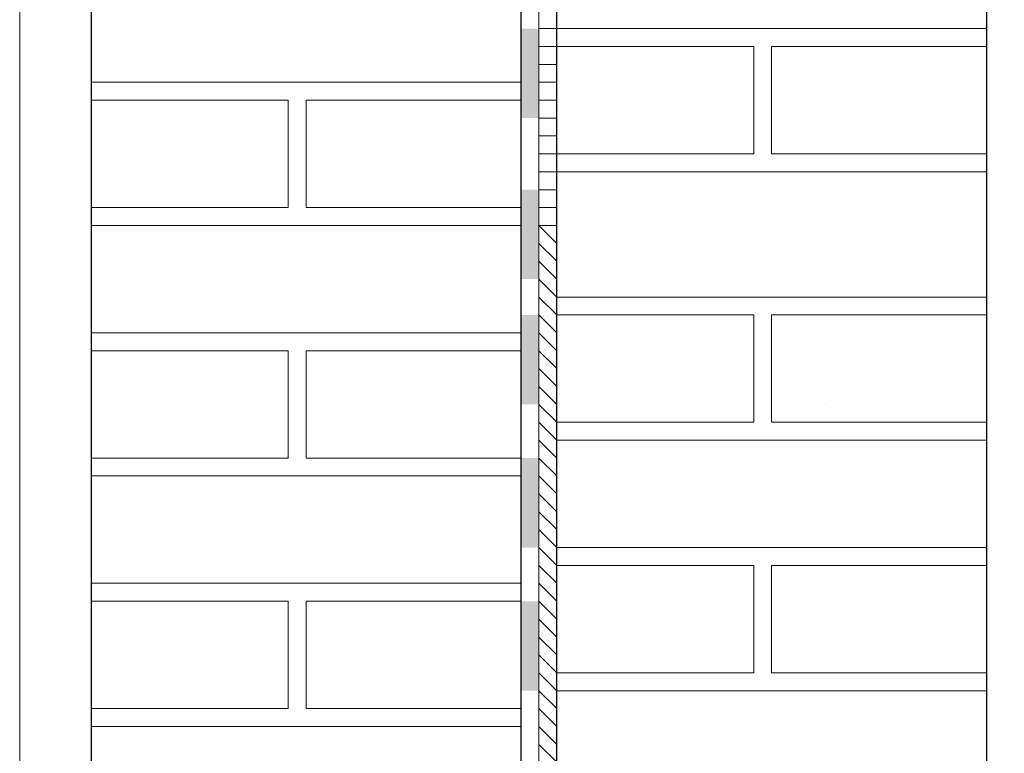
# Model space of a CAD drawing. Header units: metres. Extents: x 5.7 to 89.8, y 4 to 63.5.
# Tile 97 of 256: x 21.789 to 22.319, y 46.52 to 46.915. Entities that reach past the tile are written whole.
import ezdxf

# ---------------------------------------------------------------- set-up
doc = ezdxf.new("R2010")
doc.units = ezdxf.units.M
doc.header["$MEASUREMENT"] = 0
for name, color, linetype in [('PDF17_hatch-borshi', 7, 'Continuous'), ('PDF17_Isogam', 7, 'Continuous'), ('PDF17_Layer5', 7, 'Continuous'), ('PDF17_wall', 7, 'Continuous')]:
    doc.layers.add(name, color=color, linetype=linetype)

msp = doc.modelspace()

# ---------------------------------------------------------------- linework, layer by layer
at = {"layer": 'PDF17_hatch-borshi', "lineweight": 18}
for points in [[(22.30907, 46.91036), (22.07792, 46.91036), (22.06829, 46.91036)], [(22.1935, 46.91036), (22.1935, 46.91036)], [(22.20313, 46.91036), (22.20313, 46.91036)], [(22.21276, 46.91036), (22.21276, 46.91036)], [(22.22239, 46.91036), (22.22239, 46.91036)], [(22.24165, 46.91036), (22.24165, 46.91036)], [(22.26091, 46.91036), (22.26091, 46.91036)], [(22.28981, 46.91036), (22.28981, 46.91036)], [(22.06829, 46.84295), (22.07792, 46.84295), (22.18386, 46.84295), (22.18386, 46.90073), (22.07792, 46.90073), (22.06829, 46.90073)], [(22.07792, 46.90073), (22.07792, 46.90073)], [(22.08755, 46.90073), (22.08755, 46.90073)], [(22.10681, 46.90073), (22.10681, 46.90073)], [(22.10681, 46.90073), (22.10681, 46.90073)], [(22.12608, 46.90073), (22.12608, 46.90073)], [(22.12608, 46.90073), (22.12608, 46.90073)], [(22.12608, 46.90073), (22.12608, 46.90073)], [(22.13571, 46.90073), (22.13571, 46.90073)], [(22.15497, 46.90073), (22.15497, 46.90073)], [(22.15497, 46.90073), (22.15497, 46.90073)], [(22.15497, 46.90073), (22.15497, 46.90073)], [(22.15497, 46.90073), (22.15497, 46.90073)], [(22.1646, 46.90073), (22.1646, 46.90073)], [(22.17423, 46.90073), (22.17423, 46.90073)], [(22.17423, 46.90073), (22.17423, 46.90073)], [(22.18386, 46.90073), (22.18386, 46.90073)], [(22.18386, 46.90073), (22.18386, 46.90073)], [(22.18386, 46.90073), (22.18386, 46.90073)], [(22.30907, 46.84295), (22.1935, 46.84295), (22.1935, 46.90073), (22.30907, 46.90073)], [(22.1935, 46.90073), (22.1935, 46.90073)], [(22.1935, 46.90073), (22.1935, 46.90073)], [(22.20313, 46.90073), (22.20313, 46.90073)], [(22.21276, 46.90073), (22.21276, 46.90073)], [(22.22239, 46.90073), (22.22239, 46.90073)], [(22.23202, 46.90073), (22.23202, 46.90073)], [(22.24165, 46.90073), (22.24165, 46.90073)], [(22.25128, 46.90073), (22.25128, 46.90073)], [(22.26091, 46.90073), (22.26091, 46.90073)], [(22.26091, 46.90073), (22.26091, 46.90073)], [(22.27054, 46.90073), (22.27054, 46.90073)], [(22.28981, 46.90073), (22.28981, 46.90073)], [(22.29944, 46.90073), (22.29944, 46.90073)], [(22.29944, 46.90073), (22.29944, 46.90073)], [(22.29944, 46.90073), (22.29944, 46.90073)], [(22.06829, 46.8911), (22.07792, 46.8911)], [(22.05866, 46.88147), (21.82751, 46.88147)], [(21.95272, 46.88147), (21.95272, 46.88147)], [(21.96235, 46.88147), (21.96235, 46.88147)], [(22.0394, 46.88147), (22.0394, 46.88147)], [(22.06829, 46.88147), (22.07792, 46.88147)], [(22.18386, 46.88147), (22.18386, 46.88147)], [(22.18386, 46.88147), (22.18386, 46.88147)], [(22.18386, 46.88147), (22.18386, 46.88147)], [(21.82751, 46.81405), (21.93345, 46.81405), (21.93345, 46.87184), (21.82751, 46.87184)], [(21.82751, 46.87184), (21.82751, 46.87184)], [(21.83714, 46.87184), (21.83714, 46.87184)], [(21.83714, 46.87184), (21.83714, 46.87184)], [(21.84677, 46.87184), (21.84677, 46.87184)], [(21.8564, 46.87184), (21.8564, 46.87184)], [(21.8564, 46.87184), (21.8564, 46.87184)], [(21.87567, 46.87184), (21.87567, 46.87184)], [(21.8853, 46.87184), (21.8853, 46.87184)], [(21.8853, 46.87184), (21.8853, 46.87184)], [(21.8853, 46.87184), (21.8853, 46.87184)], [(21.89493, 46.87184), (21.89493, 46.87184)], [(21.90456, 46.87184), (21.90456, 46.87184)], [(21.90456, 46.87184), (21.90456, 46.87184)], [(21.91419, 46.87184), (21.91419, 46.87184)], [(21.91419, 46.87184), (21.91419, 46.87184)], [(21.91419, 46.87184), (21.91419, 46.87184)], [(21.92382, 46.87184), (21.92382, 46.87184)], [(21.93345, 46.87184), (21.93345, 46.87184)], [(21.93345, 46.87184), (21.93345, 46.87184)], [(22.05866, 46.87184), (21.94308, 46.87184), (21.94308, 46.81405), (22.05866, 46.81405)], [(21.94308, 46.87184), (21.94308, 46.87184)], [(21.94308, 46.87184), (21.94308, 46.87184)], [(21.94308, 46.87184), (21.94308, 46.87184)], [(21.95272, 46.87184), (21.95272, 46.87184)], [(21.95272, 46.87184), (21.95272, 46.87184)], [(21.96235, 46.87184), (21.96235, 46.87184)], [(21.96235, 46.87184), (21.96235, 46.87184)], [(21.97198, 46.87184), (21.97198, 46.87184)], [(21.98161, 46.87184), (21.98161, 46.87184)], [(21.99124, 46.87184), (21.99124, 46.87184)], [(21.99124, 46.87184), (21.99124, 46.87184)], [(22.0105, 46.87184), (22.0105, 46.87184)], [(22.0105, 46.87184), (22.0105, 46.87184)], [(22.02013, 46.87184), (22.02013, 46.87184)], [(22.02013, 46.87184), (22.02013, 46.87184)], [(22.02976, 46.87184), (22.02976, 46.87184)], [(22.04903, 46.87184), (22.04903, 46.87184)], [(22.04903, 46.87184), (22.04903, 46.87184)], [(22.04903, 46.87184), (22.04903, 46.87184)], [(22.05866, 46.87184), (22.05866, 46.87184)], [(22.06829, 46.87184), (22.07792, 46.87184)], [(22.18386, 46.87184), (22.18386, 46.87184)], [(22.06829, 46.86221), (22.07792, 46.86221)], [(22.18386, 46.86221), (22.18386, 46.86221)], [(22.18386, 46.86221), (22.18386, 46.86221)], [(21.93345, 46.85258), (21.93345, 46.85258)], [(21.93345, 46.85258), (21.93345, 46.85258)], [(21.94308, 46.85258), (21.94308, 46.85258)], [(21.94308, 46.85258), (21.94308, 46.85258)], [(22.06829, 46.85258), (22.07792, 46.85258)], [(21.93345, 46.84295), (21.93345, 46.84295)], [(22.08755, 46.84295), (22.08755, 46.84295)], [(22.12608, 46.84295), (22.12608, 46.84295)], [(22.15497, 46.84295), (22.15497, 46.84295)], [(22.15497, 46.84295), (22.15497, 46.84295)], [(22.17423, 46.84295), (22.17423, 46.84295)], [(22.18386, 46.84295), (22.18386, 46.84295)], [(22.18386, 46.84295), (22.18386, 46.84295)], [(22.18386, 46.84295), (22.18386, 46.84295)], [(22.1935, 46.84295), (22.1935, 46.84295)], [(22.1935, 46.84295), (22.1935, 46.84295)], [(22.20313, 46.84295), (22.20313, 46.84295)], [(22.21276, 46.84295), (22.21276, 46.84295)], [(22.22239, 46.84295), (22.22239, 46.84295)], [(22.22239, 46.84295), (22.22239, 46.84295)], [(22.22239, 46.84295), (22.22239, 46.84295)], [(22.24165, 46.84295), (22.24165, 46.84295)], [(22.26091, 46.84295), (22.26091, 46.84295)], [(22.26091, 46.84295), (22.26091, 46.84295)], [(22.28981, 46.84295), (22.28981, 46.84295)], [(21.94308, 46.83332), (21.94308, 46.83332)], [(21.94308, 46.83332), (21.94308, 46.83332)], [(22.30907, 46.83332), (22.07792, 46.83332), (22.06829, 46.83332)], [(22.08755, 46.83332), (22.08755, 46.83332)], [(22.09718, 46.83332), (22.09718, 46.83332)], [(22.09718, 46.83332), (22.09718, 46.83332)], [(22.10681, 46.83332), (22.10681, 46.83332)], [(22.12608, 46.83332), (22.12608, 46.83332)], [(22.12608, 46.83332), (22.12608, 46.83332)], [(22.13571, 46.83332), (22.13571, 46.83332)], [(22.14534, 46.83332), (22.14534, 46.83332)], [(22.15497, 46.83332), (22.15497, 46.83332)], [(22.15497, 46.83332), (22.15497, 46.83332)], [(22.1646, 46.83332), (22.1646, 46.83332)], [(22.1646, 46.83332), (22.1646, 46.83332)], [(22.17423, 46.83332), (22.17423, 46.83332)], [(22.17423, 46.83332), (22.17423, 46.83332)], [(22.18386, 46.83332), (22.18386, 46.83332)], [(22.20313, 46.83332), (22.20313, 46.83332)], [(22.20313, 46.83332), (22.20313, 46.83332)], [(22.23202, 46.83332), (22.23202, 46.83332)], [(22.23202, 46.83332), (22.23202, 46.83332)], [(22.25128, 46.83332), (22.25128, 46.83332)], [(22.26091, 46.83332), (22.26091, 46.83332)], [(22.28018, 46.83332), (22.28018, 46.83332)], [(22.28981, 46.83332), (22.28981, 46.83332)], [(22.29944, 46.83332), (22.29944, 46.83332)], [(22.29944, 46.83332), (22.29944, 46.83332)], [(22.06829, 46.82368), (22.07792, 46.82368)], [(21.84677, 46.81405), (21.84677, 46.81405)], [(21.87567, 46.81405), (21.87567, 46.81405)], [(21.91419, 46.81405), (21.91419, 46.81405)], [(21.93345, 46.81405), (21.93345, 46.81405)], [(21.94308, 46.81405), (21.94308, 46.81405)], [(21.94308, 46.81405), (21.94308, 46.81405)], [(21.94308, 46.81405), (21.94308, 46.81405)], [(21.95272, 46.81405), (21.95272, 46.81405)], [(21.96235, 46.81405), (21.96235, 46.81405)], [(21.97198, 46.81405), (21.97198, 46.81405)], [(21.97198, 46.81405), (21.97198, 46.81405)], [(21.98161, 46.81405), (21.98161, 46.81405)], [(21.98161, 46.81405), (21.98161, 46.81405)], [(22.00087, 46.81405), (22.00087, 46.81405)], [(22.02013, 46.81405), (22.02013, 46.81405)], [(22.0394, 46.81405), (22.0394, 46.81405)], [(22.06829, 46.81405), (22.07792, 46.81405)], [(21.82751, 46.80442), (22.05866, 46.80442)], [(21.83714, 46.80442), (21.83714, 46.80442)], [(21.84677, 46.80442), (21.84677, 46.80442)], [(21.8564, 46.80442), (21.8564, 46.80442)], [(21.86603, 46.80442), (21.86603, 46.80442)], [(21.87567, 46.80442), (21.87567, 46.80442)], [(21.8853, 46.80442), (21.8853, 46.80442)], [(21.8853, 46.80442), (21.8853, 46.80442)], [(21.89493, 46.80442), (21.89493, 46.80442)], [(21.90456, 46.80442), (21.90456, 46.80442)], [(21.90456, 46.80442), (21.90456, 46.80442)], [(21.90456, 46.80442), (21.90456, 46.80442)], [(21.91419, 46.80442), (21.91419, 46.80442)], [(21.91419, 46.80442), (21.91419, 46.80442)], [(21.92382, 46.80442), (21.92382, 46.80442)], [(21.93345, 46.80442), (21.93345, 46.80442)], [(21.93345, 46.80442), (21.93345, 46.80442)], [(21.93345, 46.80442), (21.93345, 46.80442)], [(21.94308, 46.80442), (21.94308, 46.80442)], [(21.95272, 46.80442), (21.95272, 46.80442)], [(21.95272, 46.80442), (21.95272, 46.80442)], [(21.96235, 46.80442), (21.96235, 46.80442)], [(21.98161, 46.80442), (21.98161, 46.80442)], [(21.98161, 46.80442), (21.98161, 46.80442)], [(22.0105, 46.80442), (22.0105, 46.80442)], [(22.0105, 46.80442), (22.0105, 46.80442)], [(22.02013, 46.80442), (22.02013, 46.80442)], [(22.02976, 46.80442), (22.02976, 46.80442)], [(22.0394, 46.80442), (22.0394, 46.80442)], [(22.04903, 46.80442), (22.04903, 46.80442)], [(22.04903, 46.80442), (22.04903, 46.80442)], [(22.07792, 46.80442), (22.06829, 46.80442), (22.07792, 46.79479)], [(22.06829, 46.79479), (22.07792, 46.78516)], [(22.06829, 46.78516), (22.07792, 46.77553)], [(22.30907, 46.7659), (22.07792, 46.7659), (22.06829, 46.77553)], [(22.06829, 46.70811), (22.07792, 46.69848), (22.18386, 46.69848), (22.18386, 46.75627), (22.07792, 46.75627), (22.06829, 46.7659)], [(22.07792, 46.7659), (22.07792, 46.7659)], [(22.07792, 46.7659), (22.07792, 46.7659)], [(22.08755, 46.7659), (22.08755, 46.7659)], [(22.10681, 46.7659), (22.10681, 46.7659)], [(22.10681, 46.7659), (22.10681, 46.7659)], [(22.12608, 46.7659), (22.12608, 46.7659)], [(22.12608, 46.7659), (22.12608, 46.7659)], [(22.12608, 46.7659), (22.12608, 46.7659)], [(22.15497, 46.7659), (22.15497, 46.7659)], [(22.15497, 46.7659), (22.15497, 46.7659)], [(22.15497, 46.7659), (22.15497, 46.7659)], [(22.15497, 46.7659), (22.15497, 46.7659)], [(22.1646, 46.7659), (22.1646, 46.7659)], [(22.17423, 46.7659), (22.17423, 46.7659)], [(22.17423, 46.7659), (22.17423, 46.7659)], [(22.18386, 46.7659), (22.18386, 46.7659)], [(22.18386, 46.7659), (22.18386, 46.7659)], [(22.1935, 46.7659), (22.1935, 46.7659)], [(22.1935, 46.7659), (22.1935, 46.7659)], [(22.1935, 46.7659), (22.1935, 46.7659)], [(22.20313, 46.7659), (22.20313, 46.7659)], [(22.21276, 46.7659), (22.21276, 46.7659)], [(22.21276, 46.7659), (22.21276, 46.7659)], [(22.22239, 46.7659), (22.22239, 46.7659)], [(22.22239, 46.7659), (22.22239, 46.7659)], [(22.23202, 46.7659), (22.23202, 46.7659)], [(22.24165, 46.7659), (22.24165, 46.7659)], [(22.24165, 46.7659), (22.24165, 46.7659)], [(22.26091, 46.7659), (22.26091, 46.7659)], [(22.26091, 46.7659), (22.26091, 46.7659)], [(22.26091, 46.7659), (22.26091, 46.7659)], [(22.28981, 46.7659), (22.28981, 46.7659)], [(22.28981, 46.7659), (22.28981, 46.7659)], [(22.29944, 46.7659), (22.29944, 46.7659)], [(22.06829, 46.75627), (22.07792, 46.74663)], [(22.13571, 46.75627), (22.13571, 46.75627)], [(22.15497, 46.75627), (22.15497, 46.75627)], [(22.18386, 46.75627), (22.18386, 46.75627)], [(22.30907, 46.69848), (22.1935, 46.69848), (22.1935, 46.75627), (22.30907, 46.75627)], [(22.20313, 46.75627), (22.20313, 46.75627)], [(22.25128, 46.75627), (22.25128, 46.75627)], [(22.27054, 46.75627), (22.27054, 46.75627)], [(22.29944, 46.75627), (22.29944, 46.75627)], [(22.29944, 46.75627), (22.29944, 46.75627)], [(22.05866, 46.74663), (21.82751, 46.74663)], [(21.95272, 46.74663), (21.95272, 46.74663)], [(21.96235, 46.74663), (21.96235, 46.74663)], [(21.97198, 46.74663), (21.97198, 46.74663)], [(21.99124, 46.74663), (21.99124, 46.74663)], [(22.02013, 46.74663), (22.02013, 46.74663)], [(22.0394, 46.74663), (22.0394, 46.74663)], [(22.06829, 46.74663), (22.07792, 46.737)], [(22.18386, 46.74663), (22.18386, 46.74663)], [(21.82751, 46.67922), (21.93345, 46.67922), (21.93345, 46.737), (21.82751, 46.737)], [(21.82751, 46.737), (21.82751, 46.737)], [(21.83714, 46.737), (21.83714, 46.737)], [(21.83714, 46.737), (21.83714, 46.737)], [(21.84677, 46.737), (21.84677, 46.737)], [(21.8564, 46.737), (21.8564, 46.737)], [(21.8564, 46.737), (21.8564, 46.737)], [(21.87567, 46.737), (21.87567, 46.737)], [(21.8853, 46.737), (21.8853, 46.737)], [(21.8853, 46.737), (21.8853, 46.737)], [(21.8853, 46.737), (21.8853, 46.737)], [(21.89493, 46.737), (21.89493, 46.737)], [(21.90456, 46.737), (21.90456, 46.737)], [(21.90456, 46.737), (21.90456, 46.737)], [(21.91419, 46.737), (21.91419, 46.737)], [(21.91419, 46.737), (21.91419, 46.737)], [(21.91419, 46.737), (21.91419, 46.737)], [(21.92382, 46.737), (21.92382, 46.737)], [(21.93345, 46.737), (21.93345, 46.737)], [(21.93345, 46.737), (21.93345, 46.737)], [(22.05866, 46.737), (21.94308, 46.737), (21.94308, 46.67922), (22.05866, 46.67922)], [(21.94308, 46.737), (21.94308, 46.737)], [(21.94308, 46.737), (21.94308, 46.737)], [(21.94308, 46.737), (21.94308, 46.737)], [(21.95272, 46.737), (21.95272, 46.737)], [(21.96235, 46.737), (21.96235, 46.737)], [(21.96235, 46.737), (21.96235, 46.737)], [(21.98161, 46.737), (21.98161, 46.737)], [(21.99124, 46.737), (21.99124, 46.737)], [(22.0105, 46.737), (22.0105, 46.737)], [(22.0105, 46.737), (22.0105, 46.737)], [(22.02013, 46.737), (22.02013, 46.737)], [(22.02976, 46.737), (22.02976, 46.737)], [(22.04903, 46.737), (22.04903, 46.737)], [(22.04903, 46.737), (22.04903, 46.737)], [(22.04903, 46.737), (22.04903, 46.737)], [(22.05866, 46.737), (22.05866, 46.737)], [(22.06829, 46.737), (22.07792, 46.72737)], [(22.18386, 46.737), (22.18386, 46.737)], [(22.18386, 46.737), (22.18386, 46.737)], [(22.06829, 46.72737), (22.07792, 46.71774)], [(22.18386, 46.72737), (22.18386, 46.72737)], [(22.18386, 46.72737), (22.18386, 46.72737)], [(21.93345, 46.71774), (21.93345, 46.71774)], [(21.93345, 46.71774), (21.93345, 46.71774)], [(21.94308, 46.71774), (21.94308, 46.71774)], [(21.94308, 46.71774), (21.94308, 46.71774)], [(22.06829, 46.71774), (22.07792, 46.70811)], [(21.93345, 46.70811), (21.93345, 46.70811)], [(22.18386, 46.70811), (22.18386, 46.70811)], [(22.18386, 46.70811), (22.18386, 46.70811)], [(22.18386, 46.70811), (22.18386, 46.70811)], [(22.22239, 46.70811), (22.22239, 46.70811)], [(21.94308, 46.69848), (21.94308, 46.69848)], [(21.94308, 46.69848), (21.94308, 46.69848)], [(22.30907, 46.68885), (22.07792, 46.68885), (22.06829, 46.69848)], [(22.08755, 46.69848), (22.08755, 46.69848)], [(22.08755, 46.69848), (22.08755, 46.69848)], [(22.09718, 46.69848), (22.09718, 46.69848)], [(22.09718, 46.69848), (22.09718, 46.69848)], [(22.10681, 46.69848), (22.10681, 46.69848)], [(22.12608, 46.69848), (22.12608, 46.69848)], [(22.12608, 46.69848), (22.12608, 46.69848)], [(22.12608, 46.69848), (22.12608, 46.69848)], [(22.15497, 46.69848), (22.15497, 46.69848)], [(22.15497, 46.69848), (22.15497, 46.69848)], [(22.15497, 46.69848), (22.15497, 46.69848)], [(22.15497, 46.69848), (22.15497, 46.69848)], [(22.1646, 46.69848), (22.1646, 46.69848)], [(22.17423, 46.69848), (22.17423, 46.69848)], [(22.17423, 46.69848), (22.17423, 46.69848)], [(22.17423, 46.69848), (22.17423, 46.69848)], [(22.18386, 46.69848), (22.18386, 46.69848)], [(22.1935, 46.69848), (22.1935, 46.69848)], [(22.1935, 46.69848), (22.1935, 46.69848)], [(22.20313, 46.69848), (22.20313, 46.69848)], [(22.20313, 46.69848), (22.20313, 46.69848)], [(22.21276, 46.69848), (22.21276, 46.69848)], [(22.22239, 46.69848), (22.22239, 46.69848)], [(22.22239, 46.69848), (22.22239, 46.69848)], [(22.22239, 46.69848), (22.22239, 46.69848)], [(22.23202, 46.69848), (22.23202, 46.69848)], [(22.23202, 46.69848), (22.23202, 46.69848)], [(22.24165, 46.69848), (22.24165, 46.69848)], [(22.26091, 46.69848), (22.26091, 46.69848)], [(22.26091, 46.69848), (22.26091, 46.69848)], [(22.26091, 46.69848), (22.26091, 46.69848)], [(22.28981, 46.69848), (22.28981, 46.69848)], [(22.28981, 46.69848), (22.28981, 46.69848)], [(22.29944, 46.69848), (22.29944, 46.69848)], [(21.93345, 46.68885), (21.93345, 46.68885)], [(22.06829, 46.68885), (22.07792, 46.67922)], [(22.13571, 46.68885), (22.13571, 46.68885)], [(22.14534, 46.68885), (22.14534, 46.68885)], [(22.1646, 46.68885), (22.1646, 46.68885)], [(22.20313, 46.68885), (22.20313, 46.68885)], [(22.25128, 46.68885), (22.25128, 46.68885)], [(22.28018, 46.68885), (22.28018, 46.68885)], [(22.29944, 46.68885), (22.29944, 46.68885)], [(21.84677, 46.67922), (21.84677, 46.67922)], [(21.86603, 46.67922), (21.86603, 46.67922)], [(21.87567, 46.67922), (21.87567, 46.67922)], [(21.90456, 46.67922), (21.90456, 46.67922)], [(21.91419, 46.67922), (21.91419, 46.67922)], [(21.93345, 46.67922), (21.93345, 46.67922)], [(21.94308, 46.67922), (21.94308, 46.67922)], [(21.94308, 46.67922), (21.94308, 46.67922)], [(21.94308, 46.67922), (21.94308, 46.67922)], [(21.95272, 46.67922), (21.95272, 46.67922)], [(21.95272, 46.67922), (21.95272, 46.67922)], [(21.96235, 46.67922), (21.96235, 46.67922)], [(21.97198, 46.67922), (21.97198, 46.67922)], [(21.97198, 46.67922), (21.97198, 46.67922)], [(21.98161, 46.67922), (21.98161, 46.67922)], [(21.98161, 46.67922), (21.98161, 46.67922)], [(22.00087, 46.67922), (22.00087, 46.67922)], [(22.02013, 46.67922), (22.02013, 46.67922)], [(22.02013, 46.67922), (22.02013, 46.67922)], [(22.0394, 46.67922), (22.0394, 46.67922)], [(22.04903, 46.67922), (22.04903, 46.67922)], [(22.06829, 46.67922), (22.07792, 46.66958)], [(21.82751, 46.66958), (22.05866, 46.66958)], [(21.83714, 46.66958), (21.83714, 46.66958)], [(21.84677, 46.66958), (21.84677, 46.66958)], [(21.8564, 46.66958), (21.8564, 46.66958)], [(21.87567, 46.66958), (21.87567, 46.66958)], [(21.8853, 46.66958), (21.8853, 46.66958)], [(21.8853, 46.66958), (21.8853, 46.66958)], [(21.89493, 46.66958), (21.89493, 46.66958)], [(21.90456, 46.66958), (21.90456, 46.66958)], [(21.90456, 46.66958), (21.90456, 46.66958)], [(21.91419, 46.66958), (21.91419, 46.66958)], [(21.92382, 46.66958), (21.92382, 46.66958)], [(21.93345, 46.66958), (21.93345, 46.66958)], [(21.93345, 46.66958), (21.93345, 46.66958)], [(21.94308, 46.66958), (21.94308, 46.66958)], [(21.95272, 46.66958), (21.95272, 46.66958)], [(21.96235, 46.66958), (21.96235, 46.66958)], [(21.98161, 46.66958), (21.98161, 46.66958)], [(22.0105, 46.66958), (22.0105, 46.66958)], [(22.0105, 46.66958), (22.0105, 46.66958)], [(22.02976, 46.66958), (22.02976, 46.66958)], [(22.0394, 46.66958), (22.0394, 46.66958)], [(22.04903, 46.66958), (22.04903, 46.66958)], [(22.04903, 46.66958), (22.04903, 46.66958)], [(22.06829, 46.66958), (22.07792, 46.65995)], [(22.06829, 46.65995), (22.07792, 46.65032)], [(22.06829, 46.65032), (22.07792, 46.64069)], [(22.30907, 46.63106), (22.07792, 46.63106), (22.06829, 46.64069)], [(22.06829, 46.57327), (22.07792, 46.56364), (22.18386, 46.56364), (22.18386, 46.62143), (22.07792, 46.62143), (22.06829, 46.63106)], [(22.08755, 46.63106), (22.08755, 46.63106)], [(22.15497, 46.63106), (22.15497, 46.63106)], [(22.17423, 46.63106), (22.17423, 46.63106)], [(22.18386, 46.63106), (22.18386, 46.63106)], [(22.1935, 46.63106), (22.1935, 46.63106)], [(22.1935, 46.63106), (22.1935, 46.63106)], [(22.20313, 46.63106), (22.20313, 46.63106)], [(22.21276, 46.63106), (22.21276, 46.63106)], [(22.22239, 46.63106), (22.22239, 46.63106)], [(22.24165, 46.63106), (22.24165, 46.63106)], [(22.26091, 46.63106), (22.26091, 46.63106)], [(22.28981, 46.63106), (22.28981, 46.63106)], [(22.06829, 46.62143), (22.07792, 46.6118)], [(22.07792, 46.62143), (22.07792, 46.62143)], [(22.08755, 46.62143), (22.08755, 46.62143)], [(22.10681, 46.62143), (22.10681, 46.62143)], [(22.10681, 46.62143), (22.10681, 46.62143)], [(22.12608, 46.62143), (22.12608, 46.62143)], [(22.12608, 46.62143), (22.12608, 46.62143)], [(22.12608, 46.62143), (22.12608, 46.62143)], [(22.13571, 46.62143), (22.13571, 46.62143)], [(22.15497, 46.62143), (22.15497, 46.62143)], [(22.15497, 46.62143), (22.15497, 46.62143)], [(22.15497, 46.62143), (22.15497, 46.62143)], [(22.1646, 46.62143), (22.1646, 46.62143)], [(22.17423, 46.62143), (22.17423, 46.62143)], [(22.18386, 46.62143), (22.18386, 46.62143)], [(22.18386, 46.62143), (22.18386, 46.62143)], [(22.18386, 46.62143), (22.18386, 46.62143)], [(22.30907, 46.56364), (22.1935, 46.56364), (22.1935, 46.62143), (22.30907, 46.62143)], [(22.1935, 46.62143), (22.1935, 46.62143)], [(22.20313, 46.62143), (22.20313, 46.62143)], [(22.21276, 46.62143), (22.21276, 46.62143)], [(22.22239, 46.62143), (22.22239, 46.62143)], [(22.23202, 46.62143), (22.23202, 46.62143)], [(22.24165, 46.62143), (22.24165, 46.62143)], [(22.25128, 46.62143), (22.25128, 46.62143)], [(22.26091, 46.62143), (22.26091, 46.62143)], [(22.26091, 46.62143), (22.26091, 46.62143)], [(22.27054, 46.62143), (22.27054, 46.62143)], [(22.28981, 46.62143), (22.28981, 46.62143)], [(22.29944, 46.62143), (22.29944, 46.62143)], [(22.29944, 46.62143), (22.29944, 46.62143)], [(22.29944, 46.62143), (22.29944, 46.62143)], [(22.05866, 46.6118), (21.82751, 46.6118)], [(21.83714, 46.6118), (21.83714, 46.6118)], [(21.8564, 46.6118), (21.8564, 46.6118)], [(21.87567, 46.6118), (21.87567, 46.6118)], [(21.8853, 46.6118), (21.8853, 46.6118)], [(21.90456, 46.6118), (21.90456, 46.6118)], [(21.92382, 46.6118), (21.92382, 46.6118)], [(21.94308, 46.6118), (21.94308, 46.6118)], [(21.95272, 46.6118), (21.95272, 46.6118)], [(21.95272, 46.6118), (21.95272, 46.6118)], [(21.96235, 46.6118), (21.96235, 46.6118)], [(21.97198, 46.6118), (21.97198, 46.6118)], [(21.99124, 46.6118), (21.99124, 46.6118)], [(22.02013, 46.6118), (22.02013, 46.6118)], [(22.0394, 46.6118), (22.0394, 46.6118)], [(22.06829, 46.6118), (22.07792, 46.60217)], [(21.82751, 46.54438), (21.93345, 46.54438), (21.93345, 46.60217), (21.82751, 46.60217)], [(21.82751, 46.60217), (21.82751, 46.60217)], [(21.83714, 46.60217), (21.83714, 46.60217)], [(21.84677, 46.60217), (21.84677, 46.60217)], [(21.8564, 46.60217), (21.8564, 46.60217)], [(21.8853, 46.60217), (21.8853, 46.60217)], [(21.8853, 46.60217), (21.8853, 46.60217)], [(21.89493, 46.60217), (21.89493, 46.60217)], [(21.90456, 46.60217), (21.90456, 46.60217)], [(21.91419, 46.60217), (21.91419, 46.60217)], [(21.91419, 46.60217), (21.91419, 46.60217)], [(21.91419, 46.60217), (21.91419, 46.60217)], [(21.93345, 46.60217), (21.93345, 46.60217)], [(21.93345, 46.60217), (21.93345, 46.60217)], [(22.05866, 46.60217), (21.94308, 46.60217), (21.94308, 46.54438), (22.05866, 46.54438)], [(21.94308, 46.60217), (21.94308, 46.60217)], [(21.94308, 46.60217), (21.94308, 46.60217)], [(21.96235, 46.60217), (21.96235, 46.60217)], [(21.96235, 46.60217), (21.96235, 46.60217)], [(21.98161, 46.60217), (21.98161, 46.60217)], [(21.99124, 46.60217), (21.99124, 46.60217)], [(22.0105, 46.60217), (22.0105, 46.60217)], [(22.0105, 46.60217), (22.0105, 46.60217)], [(22.02013, 46.60217), (22.02013, 46.60217)], [(22.02976, 46.60217), (22.02976, 46.60217)], [(22.04903, 46.60217), (22.04903, 46.60217)], [(22.04903, 46.60217), (22.04903, 46.60217)], [(22.04903, 46.60217), (22.04903, 46.60217)], [(22.05866, 46.60217), (22.05866, 46.60217)], [(22.06829, 46.60217), (22.07792, 46.59254)], [(22.18386, 46.60217), (22.18386, 46.60217)], [(22.18386, 46.60217), (22.18386, 46.60217)], [(22.18386, 46.60217), (22.18386, 46.60217)], [(22.06829, 46.59254), (22.07792, 46.5829)], [(22.18386, 46.59254), (22.18386, 46.59254)], [(21.93345, 46.5829), (21.93345, 46.5829)], [(21.93345, 46.5829), (21.93345, 46.5829)], [(21.94308, 46.5829), (21.94308, 46.5829)], [(21.94308, 46.5829), (21.94308, 46.5829)], [(22.06829, 46.5829), (22.07792, 46.57327)], [(22.18386, 46.5829), (22.18386, 46.5829)], [(21.93345, 46.57327), (21.93345, 46.57327)], [(21.94308, 46.57327), (21.94308, 46.57327)], [(22.18386, 46.57327), (22.18386, 46.57327)], [(22.18386, 46.57327), (22.18386, 46.57327)], [(22.18386, 46.57327), (22.18386, 46.57327)], [(21.94308, 46.56364), (21.94308, 46.56364)], [(22.30907, 46.55401), (22.07792, 46.55401), (22.06829, 46.56364)], [(22.08755, 46.56364), (22.08755, 46.56364)], [(22.08755, 46.56364), (22.08755, 46.56364)], [(22.10681, 46.56364), (22.10681, 46.56364)], [(22.12608, 46.56364), (22.12608, 46.56364)], [(22.12608, 46.56364), (22.12608, 46.56364)], [(22.15497, 46.56364), (22.15497, 46.56364)], [(22.15497, 46.56364), (22.15497, 46.56364)], [(22.17423, 46.56364), (22.17423, 46.56364)], [(22.18386, 46.56364), (22.18386, 46.56364)], [(22.18386, 46.56364), (22.18386, 46.56364)], [(22.1935, 46.56364), (22.1935, 46.56364)], [(22.1935, 46.56364), (22.1935, 46.56364)], [(22.20313, 46.56364), (22.20313, 46.56364)], [(22.21276, 46.56364), (22.21276, 46.56364)], [(22.22239, 46.56364), (22.22239, 46.56364)], [(22.22239, 46.56364), (22.22239, 46.56364)], [(22.22239, 46.56364), (22.22239, 46.56364)], [(22.23202, 46.56364), (22.23202, 46.56364)], [(22.24165, 46.56364), (22.24165, 46.56364)], [(22.26091, 46.56364), (22.26091, 46.56364)], [(22.26091, 46.56364), (22.26091, 46.56364)], [(22.28981, 46.56364), (22.28981, 46.56364)], [(22.29944, 46.56364), (22.29944, 46.56364)], [(21.93345, 46.55401), (21.93345, 46.55401)], [(21.94308, 46.55401), (21.94308, 46.55401)], [(21.94308, 46.55401), (21.94308, 46.55401)], [(21.94308, 46.55401), (21.94308, 46.55401)], [(22.06829, 46.55401), (22.07792, 46.54438)], [(22.09718, 46.55401), (22.09718, 46.55401)], [(22.09718, 46.55401), (22.09718, 46.55401)], [(22.12608, 46.55401), (22.12608, 46.55401)], [(22.13571, 46.55401), (22.13571, 46.55401)], [(22.14534, 46.55401), (22.14534, 46.55401)], [(22.15497, 46.55401), (22.15497, 46.55401)], [(22.15497, 46.55401), (22.15497, 46.55401)], [(22.1646, 46.55401), (22.1646, 46.55401)], [(22.1646, 46.55401), (22.1646, 46.55401)], [(22.17423, 46.55401), (22.17423, 46.55401)], [(22.17423, 46.55401), (22.17423, 46.55401)], [(22.18386, 46.55401), (22.18386, 46.55401)], [(22.20313, 46.55401), (22.20313, 46.55401)], [(22.20313, 46.55401), (22.20313, 46.55401)], [(22.23202, 46.55401), (22.23202, 46.55401)], [(22.25128, 46.55401), (22.25128, 46.55401)], [(22.26091, 46.55401), (22.26091, 46.55401)], [(22.28018, 46.55401), (22.28018, 46.55401)], [(22.28981, 46.55401), (22.28981, 46.55401)], [(22.29944, 46.55401), (22.29944, 46.55401)], [(22.29944, 46.55401), (22.29944, 46.55401)], [(21.83714, 46.54438), (21.83714, 46.54438)], [(21.84677, 46.54438), (21.84677, 46.54438)], [(21.86603, 46.54438), (21.86603, 46.54438)], [(21.87567, 46.54438), (21.87567, 46.54438)], [(21.8853, 46.54438), (21.8853, 46.54438)], [(21.90456, 46.54438), (21.90456, 46.54438)], [(21.91419, 46.54438), (21.91419, 46.54438)], [(21.93345, 46.54438), (21.93345, 46.54438)], [(21.93345, 46.54438), (21.93345, 46.54438)], [(21.94308, 46.54438), (21.94308, 46.54438)], [(21.94308, 46.54438), (21.94308, 46.54438)], [(21.95272, 46.54438), (21.95272, 46.54438)], [(21.95272, 46.54438), (21.95272, 46.54438)], [(21.96235, 46.54438), (21.96235, 46.54438)], [(21.97198, 46.54438), (21.97198, 46.54438)], [(21.97198, 46.54438), (21.97198, 46.54438)], [(21.98161, 46.54438), (21.98161, 46.54438)], [(21.98161, 46.54438), (21.98161, 46.54438)], [(22.00087, 46.54438), (22.00087, 46.54438)], [(22.02013, 46.54438), (22.02013, 46.54438)], [(22.02013, 46.54438), (22.02013, 46.54438)], [(22.0394, 46.54438), (22.0394, 46.54438)], [(22.04903, 46.54438), (22.04903, 46.54438)], [(22.06829, 46.54438), (22.07792, 46.53475)], [(21.82751, 46.53475), (22.05866, 46.53475)], [(21.84677, 46.53475), (21.84677, 46.53475)], [(21.8564, 46.53475), (21.8564, 46.53475)], [(21.87567, 46.53475), (21.87567, 46.53475)], [(21.8853, 46.53475), (21.8853, 46.53475)], [(21.89493, 46.53475), (21.89493, 46.53475)], [(21.90456, 46.53475), (21.90456, 46.53475)], [(21.90456, 46.53475), (21.90456, 46.53475)], [(21.91419, 46.53475), (21.91419, 46.53475)], [(21.92382, 46.53475), (21.92382, 46.53475)], [(21.93345, 46.53475), (21.93345, 46.53475)], [(21.93345, 46.53475), (21.93345, 46.53475)], [(21.95272, 46.53475), (21.95272, 46.53475)], [(21.96235, 46.53475), (21.96235, 46.53475)], [(21.98161, 46.53475), (21.98161, 46.53475)], [(22.0105, 46.53475), (22.0105, 46.53475)], [(22.0105, 46.53475), (22.0105, 46.53475)], [(22.02976, 46.53475), (22.02976, 46.53475)], [(22.0394, 46.53475), (22.0394, 46.53475)], [(22.04903, 46.53475), (22.04903, 46.53475)], [(22.06829, 46.53475), (22.07792, 46.52512)], [(22.06829, 46.52512), (22.07792, 46.51549)]]:
    msp.add_lwpolyline(points, dxfattribs=at)
at = {"layer": 'PDF17_Isogam', "lineweight": 13}
msp.add_lwpolyline([(22.05866, 49.7612), (22.3187, 49.7612), (22.3187, 49.53005), (22.30907, 49.53005), (22.30907, 49.75157), (22.06829, 49.75157), (22.06829, 45.38864)], dxfattribs=at)
at = {"layer": 'PDF17_Isogam', "transparency": 33554559}
for points in [[(22.05866, 46.86221), (22.06829, 46.86221), (22.05866, 46.91036)], [(22.06829, 46.86221), (22.05866, 46.91036), (22.06829, 46.91036)], [(22.05866, 46.77553), (22.06829, 46.77553), (22.05866, 46.82368)], [(22.06829, 46.77553), (22.05866, 46.82368), (22.06829, 46.82368)], [(22.05866, 46.70811), (22.06829, 46.70811), (22.05866, 46.75627)], [(22.06829, 46.70811), (22.05866, 46.75627), (22.06829, 46.75627)], [(22.05866, 46.63106), (22.06829, 46.63106), (22.05866, 46.67922)], [(22.06829, 46.63106), (22.05866, 46.67922), (22.06829, 46.67922)], [(22.05866, 46.55401), (22.06829, 46.55401), (22.05866, 46.60217)], [(22.06829, 46.55401), (22.05866, 46.60217), (22.06829, 46.60217)]]:
    msp.add_solid(points, dxfattribs=at)
at = {"layer": 'PDF17_Layer5', "lineweight": 13}
msp.add_lwpolyline([(21.78898, 51.14809), (21.78898, 45.8702)], dxfattribs=at)
at = {"layer": 'PDF17_wall', "lineweight": 30}
for points in [[(22.05866, 51.35998), (22.05866, 45.38864)], [(21.82751, 50.12719), (21.82751, 45.38864)], [(22.07792, 45.38864), (22.07792, 49.75157), (22.30907, 49.75157), (22.30907, 45.38864)]]:
    msp.add_lwpolyline(points, dxfattribs=at)

doc.saveas('drawing.dxf')
